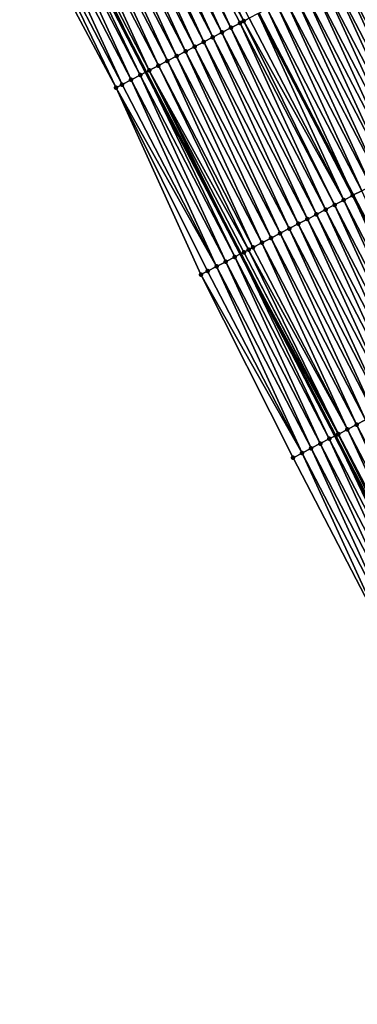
# Model space of a CAD drawing. Header units: feet. Extents: x 2007189 to 2022806, y 818621 to 837694.
# Tile 153 of 256: x 2012331 to 2012364, y 824883 to 824979. Entities that reach past the tile are written whole.
import ezdxf

# ---------------------------------------------------------------- set-up
doc = ezdxf.new("R2010")
doc.units = ezdxf.units.FT
doc.header["$MEASUREMENT"] = 0
for name, color, linetype, lineweight in [('EP_Travel Lane', 172, 'Continuous', 53), ('Road Shots', 141, 'Continuous', 100), ('Road X-Section', 40, 'Continuous', 13), ('STRIPING', 60, 'Continuous', 53)]:
    doc.layers.add(name, color=color, linetype=linetype, lineweight=lineweight)
doc.layers.add('I-77-MM17-21_SB-Surface-Border', color=7, linetype='Continuous')
doc.layers.add('I-77-MM17-21_SB-Surface-TIN', color=7, linetype='Continuous')

msp = doc.modelspace()

# ---------------------------------------------------------------- linework, layer by layer
at = {"layer": 'EP_Travel Lane'}
msp.add_polyline3d([(2012334.261146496, 824991.5414733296, 321.5461022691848), (2012343.499258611, 824973.8050532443, 321.2690840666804), (2012352.737434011, 824956.0685116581, 321.0022149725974), (2012361.975467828, 824938.3322418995, 320.7126199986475), (2012371.213659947, 824920.5956682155, 320.448443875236), (2012380.451794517, 824902.8592050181, 320.1750260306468), (2012389.689958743, 824885.1226848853, 319.9063696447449), (2012398.927849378, 824867.3866900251, 319.5937833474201), (2012408.184139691, 824849.6406150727, 319.2854879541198), (2012417.436144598, 824831.911855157, 318.9825831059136), (2012426.688218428, 824814.1829631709, 318.6900806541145), (2012435.940216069, 824796.4542171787, 318.3860806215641), (2012445.192345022, 824778.7252195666, 318.1018990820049)], dxfattribs=at)
at = {"layer": 'I-77-MM17-21_SB-Surface-Border', "color": 3, "linetype": 'Continuous', "lineweight": -3}
msp.add_polyline3d([(2012443.47409524, 824777.8294906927, 318.0422036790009), (2012432.803183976, 824794.8190728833, 318.2647023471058), (2012422.828160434, 824812.1709945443, 318.5379308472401), (2012413.227209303, 824829.7180996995, 318.8131136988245), (2012403.587134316, 824847.2443974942, 319.1124426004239), (2012394.816961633, 824865.2477509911, 319.4464707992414), (2012385.57902616, 824882.9838330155, 319.7517872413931), (2012376.340992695, 824900.7201031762, 320.0413678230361), (2012367.102823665, 824918.4566336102, 320.3091819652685), (2012357.864695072, 824936.1930864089, 320.5834864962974), (2012348.861973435, 824954.051945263, 320.871406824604), (2012340.578012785, 824972.2849102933, 321.1767294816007), (2012331.163907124, 824989.9297937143, 321.4451597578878)], dxfattribs=at)
at = {"layer": 'I-77-MM17-21_SB-Surface-TIN', "color": 128, "linetype": 'Continuous', "lineweight": -3}
for points in [[(2012353.050154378, 824978.7774751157, 321.4147586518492), (2012344.342631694, 824996.7901373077, 321.6995617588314), (2012343.455647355, 824996.3283377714, 321.686989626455)], [(2012353.050154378, 824978.7774751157, 321.4147586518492), (2012353.580748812, 824979.0537065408, 321.4234150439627), (2012344.342631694, 824996.7901373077, 321.6995617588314)], [(2012350.919703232, 824977.6684856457, 321.3708372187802), (2012342.568628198, 824995.8666050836, 321.6688269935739), (2012341.681628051, 824995.404835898, 321.6537166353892)], [(2012351.806704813, 824978.1302520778, 321.3861776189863), (2012343.455647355, 824996.3283377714, 321.686989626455), (2012342.568628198, 824995.8666050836, 321.6688269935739)], [(2012350.919703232, 824977.6684856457, 321.3708372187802), (2012351.806704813, 824978.1302520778, 321.3861776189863), (2012342.568628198, 824995.8666050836, 321.6688269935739)], [(2012351.806704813, 824978.1302520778, 321.3861776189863), (2012352.693744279, 824978.591945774, 321.407600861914), (2012343.455647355, 824996.3283377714, 321.686989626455)], [(2012352.693744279, 824978.591945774, 321.407600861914), (2012353.050154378, 824978.7774751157, 321.4147586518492), (2012343.455647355, 824996.3283377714, 321.686989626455)], [(2012349.145737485, 824976.7448809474, 321.3461638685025), (2012340.794648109, 824994.9430279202, 321.64185045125), (2012339.907682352, 824994.4811927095, 321.632261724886)], [(2012350.032726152, 824977.2066721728, 321.3594308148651), (2012341.681628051, 824995.404835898, 321.6537166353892), (2012340.794648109, 824994.9430279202, 321.64185045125)], [(2012349.145737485, 824976.7448809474, 321.3461638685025), (2012350.032726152, 824977.2066721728, 321.3594308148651), (2012340.794648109, 824994.9430279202, 321.64185045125)], [(2012350.032726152, 824977.2066721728, 321.3594308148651), (2012350.919703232, 824977.6684856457, 321.3708372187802), (2012341.681628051, 824995.404835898, 321.6537166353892)], [(2012347.371778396, 824975.8212634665, 321.3225594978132), (2012339.020704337, 824994.0193810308, 321.6207050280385), (2012338.133717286, 824993.5575867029, 321.6076973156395)], [(2012348.258750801, 824976.2830859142, 321.3332153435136), (2012339.907682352, 824994.4811927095, 321.632261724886), (2012339.020704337, 824994.0193810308, 321.6207050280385)], [(2012347.371778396, 824975.8212634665, 321.3225594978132), (2012348.258750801, 824976.2830859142, 321.3332153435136), (2012339.020704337, 824994.0193810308, 321.6207050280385)], [(2012348.258750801, 824976.2830859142, 321.3332153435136), (2012349.145737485, 824976.7448809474, 321.3461638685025), (2012339.907682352, 824994.4811927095, 321.632261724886)], [(2012345.597837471, 824974.8976111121, 321.3018715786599), (2012337.246733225, 824993.0957866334, 321.5951697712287), (2012336.359752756, 824992.6339796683, 321.5832188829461)], [(2012346.484807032, 824975.3594390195, 321.3120708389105), (2012338.133717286, 824993.5575867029, 321.6076973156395), (2012337.246733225, 824993.0957866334, 321.5951697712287)], [(2012345.597837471, 824974.8976111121, 321.3018715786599), (2012346.484807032, 824975.3594390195, 321.3120708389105), (2012337.246733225, 824993.0957866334, 321.5951697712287)], [(2012346.484807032, 824975.3594390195, 321.3120708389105), (2012347.371778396, 824975.8212634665, 321.3225594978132), (2012338.133717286, 824993.5575867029, 321.6076973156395)], [(2012334.58576174, 824991.7104234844, 321.5544878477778), (2012334.261146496, 824991.5414733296, 321.5461022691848), (2012343.499258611, 824973.8050532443, 321.2690840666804)], [(2012343.823874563, 824973.9740009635, 321.277654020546), (2012335.472785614, 824992.172147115, 321.5734079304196), (2012334.58576174, 824991.7104234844, 321.5544878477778)], [(2012343.823874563, 824973.9740009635, 321.277654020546), (2012334.58576174, 824991.7104234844, 321.5544878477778), (2012343.499258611, 824973.8050532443, 321.2690840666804)], [(2012344.710873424, 824974.4357726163, 321.2925578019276), (2012336.359752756, 824992.6339796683, 321.5832188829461), (2012335.472785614, 824992.172147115, 321.5734079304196)], [(2012343.823874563, 824973.9740009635, 321.277654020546), (2012344.710873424, 824974.4357726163, 321.2925578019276), (2012335.472785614, 824992.172147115, 321.5734079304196)], [(2012344.710873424, 824974.4357726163, 321.2925578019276), (2012345.597837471, 824974.8976111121, 321.3018715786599), (2012336.359752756, 824992.6339796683, 321.5832188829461)], [(2012341.162654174, 824972.589115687, 321.1970086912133), (2012332.811637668, 824990.7871227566, 321.5043932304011), (2012331.924526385, 824990.3255669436, 321.4714387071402)], [(2012342.049747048, 824973.0507068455, 321.2270070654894), (2012333.698712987, 824991.2487476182, 321.5315732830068), (2012332.811637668, 824990.7871227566, 321.5043932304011)], [(2012341.162654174, 824972.589115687, 321.1970086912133), (2012342.049747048, 824973.0507068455, 321.2270070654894), (2012332.811637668, 824990.7871227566, 321.5043932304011)], [(2012342.93682267, 824973.5123311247, 321.2542355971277), (2012334.261146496, 824991.5414733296, 321.5461022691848), (2012333.698712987, 824991.2487476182, 321.5315732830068)], [(2012342.049747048, 824973.0507068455, 321.2270070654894), (2012342.93682267, 824973.5123311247, 321.2542355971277), (2012333.698712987, 824991.2487476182, 321.5315732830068)], [(2012342.93682267, 824973.5123311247, 321.2542355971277), (2012343.499258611, 824973.8050532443, 321.2690840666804), (2012334.261146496, 824991.5414733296, 321.5461022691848)], [(2012340.578012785, 824972.2849102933, 321.1767294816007), (2012331.924526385, 824990.3255669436, 321.4714387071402), (2012331.163907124, 824989.9297937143, 321.4451597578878)], [(2012340.578012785, 824972.2849102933, 321.1767294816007), (2012341.162654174, 824972.589115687, 321.1970086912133), (2012331.924526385, 824990.3255669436, 321.4714387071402)], [(2012371.68872449, 824965.9352420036, 321.2754210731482), (2012363.337528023, 824984.1335945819, 321.5539167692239), (2012362.450515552, 824983.6718490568, 321.5368279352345)], [(2012372.575750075, 824966.3969623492, 321.2946159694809), (2012364.224538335, 824984.5953442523, 321.5706589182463), (2012363.337528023, 824984.1335945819, 321.5539167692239)], [(2012371.68872449, 824965.9352420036, 321.2754210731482), (2012372.575750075, 824966.3969623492, 321.2946159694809), (2012363.337528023, 824984.1335945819, 321.5539167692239)], [(2012369.914758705, 824965.0116373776, 321.250741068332), (2012361.563520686, 824983.2100697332, 321.5225656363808), (2012360.676548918, 824982.7482460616, 321.5120121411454)], [(2012370.801727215, 824965.4734673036, 321.2607718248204), (2012362.450515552, 824983.6718490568, 321.5368279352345), (2012361.563520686, 824983.2100697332, 321.5225656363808)], [(2012369.914758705, 824965.0116373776, 321.250741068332), (2012370.801727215, 824965.4734673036, 321.2607718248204), (2012361.563520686, 824983.2100697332, 321.5225656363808)], [(2012370.801727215, 824965.4734673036, 321.2607718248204), (2012371.68872449, 824965.9352420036, 321.2754210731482), (2012362.450515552, 824983.6718490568, 321.5368279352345)], [(2012368.140807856, 824964.0880040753, 321.2284592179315), (2012359.789593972, 824982.2863900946, 321.504159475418), (2012358.902625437, 824981.8245602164, 321.4941250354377)], [(2012369.027799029, 824964.5497904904, 321.242128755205), (2012360.676548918, 824982.7482460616, 321.5120121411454), (2012359.789593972, 824982.2863900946, 321.504159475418)], [(2012368.140807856, 824964.0880040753, 321.2284592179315), (2012369.027799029, 824964.5497904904, 321.242128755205), (2012359.789593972, 824982.2863900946, 321.504159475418)], [(2012369.027799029, 824964.5497904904, 321.242128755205), (2012369.914758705, 824965.0116373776, 321.250741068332), (2012360.676548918, 824982.7482460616, 321.5120121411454)], [(2012366.366857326, 824963.1643701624, 321.2062284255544), (2012358.01563796, 824981.3627667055, 321.4810492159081), (2012357.128668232, 824980.9009391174, 321.470823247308)], [(2012367.25383642, 824963.6261797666, 321.2179586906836), (2012358.902625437, 824981.8245602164, 321.4941250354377), (2012358.01563796, 824981.3627667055, 321.4810492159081)], [(2012366.366857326, 824963.1643701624, 321.2062284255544), (2012367.25383642, 824963.6261797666, 321.2179586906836), (2012358.01563796, 824981.3627667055, 321.4810492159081)], [(2012367.25383642, 824963.6261797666, 321.2179586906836), (2012368.140807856, 824964.0880040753, 321.2284592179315), (2012358.902625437, 824981.8245602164, 321.4941250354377)], [(2012364.592915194, 824962.2407201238, 321.1853462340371), (2012356.241696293, 824980.4391157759, 321.4602421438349), (2012355.354736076, 824979.9772699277, 321.4515432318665)], [(2012365.479876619, 824962.7025636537, 321.1942392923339), (2012357.128668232, 824980.9009391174, 321.470823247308), (2012356.241696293, 824980.4391157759, 321.4602421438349)], [(2012364.592915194, 824962.2407201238, 321.1853462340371), (2012365.479876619, 824962.7025636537, 321.1942392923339), (2012356.241696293, 824980.4391157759, 321.4602421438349)], [(2012365.479876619, 824962.7025636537, 321.1942392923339), (2012366.366857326, 824963.1643701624, 321.2062284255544), (2012357.128668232, 824980.9009391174, 321.470823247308)], [(2012362.818910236, 824961.3171907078, 321.1543764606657), (2012354.467738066, 824979.5154966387, 321.4367762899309), (2012353.580748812, 824979.0537065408, 321.4234150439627)], [(2012363.705912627, 824961.778955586, 321.1698470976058), (2012354.481796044, 824979.5228152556, 321.4370103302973), (2012354.467738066, 824979.5154966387, 321.4367762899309)], [(2012362.818910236, 824961.3171907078, 321.1543764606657), (2012363.705912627, 824961.778955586, 321.1698470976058), (2012354.467738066, 824979.5154966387, 321.4367762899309)], [(2012355.354736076, 824979.9772699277, 321.4515432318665), (2012354.481796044, 824979.5228152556, 321.4370103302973), (2012363.719970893, 824961.786274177, 321.1700927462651)], [(2012363.705912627, 824961.778955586, 321.1698470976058), (2012363.719970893, 824961.786274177, 321.1700927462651), (2012354.481796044, 824979.5228152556, 321.4370103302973)], [(2012364.592915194, 824962.2407201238, 321.1853462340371), (2012355.354736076, 824979.9772699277, 321.4515432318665), (2012363.719970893, 824961.786274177, 321.1700927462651)], [(2012361.044907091, 824960.3936578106, 321.123697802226), (2012352.693744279, 824978.591945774, 321.407600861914), (2012351.806704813, 824978.1302520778, 321.3861776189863)], [(2012361.93189623, 824960.8554481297, 321.1370408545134), (2012353.050154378, 824978.7774751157, 321.4147586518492), (2012352.693744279, 824978.591945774, 321.407600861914)], [(2012361.044907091, 824960.3936578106, 321.123697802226), (2012361.93189623, 824960.8554481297, 321.1370408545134), (2012352.693744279, 824978.591945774, 321.407600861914)], [(2012362.818910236, 824961.3171907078, 321.1543764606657), (2012353.580748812, 824979.0537065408, 321.4234150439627), (2012353.050154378, 824978.7774751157, 321.4147586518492)], [(2012361.93189623, 824960.8554481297, 321.1370408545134), (2012362.818910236, 824961.3171907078, 321.1543764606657), (2012353.050154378, 824978.7774751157, 321.4147586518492)], [(2012359.270934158, 824959.4700669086, 321.0978700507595), (2012350.919703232, 824977.6684856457, 321.3708372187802), (2012350.032726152, 824977.2066721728, 321.3594308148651)], [(2012360.157927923, 824959.9318483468, 321.1119558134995), (2012351.806704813, 824978.1302520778, 321.3861776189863), (2012350.919703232, 824977.6684856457, 321.3708372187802)], [(2012359.270934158, 824959.4700669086, 321.0978700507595), (2012360.157927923, 824959.9318483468, 321.1119558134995), (2012350.919703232, 824977.6684856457, 321.3708372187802)], [(2012360.157927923, 824959.9318483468, 321.1119558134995), (2012361.044907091, 824960.3936578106, 321.123697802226), (2012351.806704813, 824978.1302520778, 321.3861776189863)], [(2012357.496952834, 824958.5464921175, 321.0706949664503), (2012349.145737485, 824976.7448809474, 321.3461638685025), (2012348.258750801, 824976.2830859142, 321.3332153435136)], [(2012358.383955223, 824959.0082569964, 321.0861655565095), (2012350.032726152, 824977.2066721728, 321.3594308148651), (2012349.145737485, 824976.7448809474, 321.3461638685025)], [(2012357.496952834, 824958.5464921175, 321.0706949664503), (2012358.383955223, 824959.0082569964, 321.0861655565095), (2012349.145737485, 824976.7448809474, 321.3461638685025)], [(2012358.383955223, 824959.0082569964, 321.0861655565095), (2012359.270934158, 824959.4700669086, 321.0978700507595), (2012350.032726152, 824977.2066721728, 321.3594308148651)], [(2012355.722992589, 824957.6228768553, 321.0469044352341), (2012347.371778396, 824975.8212634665, 321.3225594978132), (2012346.484807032, 824975.3594390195, 321.3120708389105)], [(2012356.609979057, 824958.084672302, 321.0598186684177), (2012348.258750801, 824976.2830859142, 321.3332153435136), (2012347.371778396, 824975.8212634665, 321.3225594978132)], [(2012355.722992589, 824957.6228768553, 321.0469044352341), (2012356.609979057, 824958.084672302, 321.0598186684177), (2012347.371778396, 824975.8212634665, 321.3225594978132)], [(2012356.609979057, 824958.084672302, 321.0598186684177), (2012357.496952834, 824958.5464921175, 321.0706949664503), (2012348.258750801, 824976.2830859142, 321.3332153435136)], [(2012353.520951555, 824956.476286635, 321.0235568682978), (2012344.710873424, 824974.4357726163, 321.2925578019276), (2012343.823874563, 824973.9740009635, 321.277654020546)], [(2012353.949078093, 824956.6991737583, 321.0304594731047), (2012345.597837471, 824974.8976111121, 321.3018715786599), (2012344.710873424, 824974.4357726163, 321.2925578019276)], [(2012353.520951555, 824956.476286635, 321.0235568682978), (2012353.949078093, 824956.6991737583, 321.0304594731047), (2012344.710873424, 824974.4357726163, 321.2925578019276)], [(2012354.836025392, 824957.1610444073, 321.0370845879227), (2012346.484807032, 824975.3594390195, 321.3120708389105), (2012345.597837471, 824974.8976111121, 321.3018715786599)], [(2012353.949078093, 824956.6991737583, 321.0304594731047), (2012354.836025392, 824957.1610444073, 321.0370845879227), (2012345.597837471, 824974.8976111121, 321.3018715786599)], [(2012354.836025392, 824957.1610444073, 321.0370845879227), (2012355.722992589, 824957.6228768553, 321.0469044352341), (2012346.484807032, 824975.3594390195, 321.3120708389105)], [(2012351.28791228, 824955.3141837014, 320.9585759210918), (2012342.93682267, 824973.5123311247, 321.2542355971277), (2012342.049747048, 824973.0507068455, 321.2270070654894)], [(2012352.174990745, 824955.7758025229, 320.9862611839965), (2012343.499258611, 824973.8050532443, 321.2690840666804), (2012342.93682267, 824973.5123311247, 321.2542355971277)], [(2012351.28791228, 824955.3141837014, 320.9585759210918), (2012352.174990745, 824955.7758025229, 320.9862611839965), (2012342.93682267, 824973.5123311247, 321.2542355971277)], [(2012343.823874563, 824973.9740009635, 321.277654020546), (2012343.499258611, 824973.8050532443, 321.2690840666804), (2012352.737434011, 824956.0685116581, 321.0022149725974)], [(2012352.174990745, 824955.7758025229, 320.9862611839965), (2012352.737434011, 824956.0685116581, 321.0022149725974), (2012343.499258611, 824973.8050532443, 321.2690840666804)], [(2012353.062053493, 824956.2374515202, 321.0114228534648), (2012343.823874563, 824973.9740009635, 321.277654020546), (2012352.737434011, 824956.0685116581, 321.0022149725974)], [(2012353.062053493, 824956.2374515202, 321.0114228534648), (2012353.520951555, 824956.476286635, 321.0235568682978), (2012343.823874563, 824973.9740009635, 321.277654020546)], [(2012350.400785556, 824954.8526575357, 320.9231419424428), (2012341.162654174, 824972.589115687, 321.1970086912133), (2012340.578012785, 824972.2849102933, 321.1767294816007)], [(2012350.400785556, 824954.8526575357, 320.9231419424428), (2012342.049747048, 824973.0507068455, 321.2270070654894), (2012341.162654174, 824972.589115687, 321.1970086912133)], [(2012350.400785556, 824954.8526575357, 320.9231419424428), (2012351.28791228, 824955.3141837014, 320.9585759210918), (2012342.049747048, 824973.0507068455, 321.2270070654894)], [(2012348.861973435, 824954.051945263, 320.871406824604), (2012349.513673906, 824954.3911024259, 320.890128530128), (2012340.578012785, 824972.2849102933, 321.1767294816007)], [(2012349.513673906, 824954.3911024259, 320.890128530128), (2012350.400785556, 824954.8526575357, 320.9231419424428), (2012340.578012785, 824972.2849102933, 321.1767294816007)], [(2012364.592915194, 824962.2407201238, 321.1853462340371), (2012363.719970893, 824961.786274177, 321.1700927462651), (2012372.958230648, 824944.0495700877, 320.9168107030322)], [(2012371.170073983, 824943.1189009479, 320.8706273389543), (2012362.818910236, 824961.3171907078, 321.1543764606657), (2012361.93189623, 824960.8554481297, 321.1370408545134)], [(2012372.057136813, 824943.5805497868, 320.8958022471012), (2012363.705912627, 824961.778955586, 321.1698470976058), (2012362.818910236, 824961.3171907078, 321.1543764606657)], [(2012371.170073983, 824943.1189009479, 320.8706273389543), (2012372.057136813, 824943.5805497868, 320.8958022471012), (2012362.818910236, 824961.3171907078, 321.1543764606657)], [(2012372.944172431, 824944.042250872, 320.9166078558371), (2012363.719970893, 824961.786274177, 321.1700927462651), (2012363.705912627, 824961.778955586, 321.1698470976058)], [(2012372.057136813, 824943.5805497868, 320.8958022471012), (2012372.944172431, 824944.042250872, 320.9166078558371), (2012363.705912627, 824961.778955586, 321.1698470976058)], [(2012372.944172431, 824944.042250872, 320.9166078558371), (2012372.958230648, 824944.0495700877, 320.9168107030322), (2012363.719970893, 824961.786274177, 321.1700927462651)], [(2012369.396080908, 824942.1953487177, 320.8415654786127), (2012361.044907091, 824960.3936578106, 321.123697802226), (2012360.157927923, 824959.9318483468, 321.1119558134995)], [(2012370.283079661, 824942.6571205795, 320.8564521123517), (2012361.93189623, 824960.8554481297, 321.1370408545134), (2012361.044907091, 824960.3936578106, 321.123697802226)], [(2012369.396080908, 824942.1953487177, 320.8415654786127), (2012370.283079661, 824942.6571205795, 320.8564521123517), (2012361.044907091, 824960.3936578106, 321.123697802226)], [(2012370.283079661, 824942.6571205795, 320.8564521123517), (2012371.170073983, 824943.1189009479, 320.8706273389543), (2012361.93189623, 824960.8554481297, 321.1370408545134)], [(2012367.622089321, 824941.2717936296, 320.8127426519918), (2012359.270934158, 824959.4700669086, 321.0978700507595), (2012358.383955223, 824959.0082569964, 321.0861655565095)], [(2012368.509085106, 824941.7335711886, 320.8271528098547), (2012360.157927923, 824959.9318483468, 321.1119558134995), (2012359.270934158, 824959.4700669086, 321.0978700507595)], [(2012367.622089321, 824941.2717936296, 320.8127426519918), (2012368.509085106, 824941.7335711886, 320.8271528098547), (2012359.270934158, 824959.4700669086, 321.0978700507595)], [(2012368.509085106, 824941.7335711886, 320.8271528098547), (2012369.396080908, 824942.1953487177, 320.8415654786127), (2012360.157927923, 824959.9318483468, 321.1119558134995)], [(2012365.848107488, 824940.3482198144, 320.7854859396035), (2012357.496952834, 824958.5464921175, 321.0706949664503), (2012356.609979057, 824958.084672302, 321.0598186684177)], [(2012366.73510171, 824940.8100003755, 320.7996450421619), (2012358.383955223, 824959.0082569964, 321.0861655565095), (2012357.496952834, 824958.5464921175, 321.0706949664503)], [(2012365.848107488, 824940.3482198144, 320.7854859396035), (2012366.73510171, 824940.8100003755, 320.7996450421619), (2012357.496952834, 824958.5464921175, 321.0706949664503)], [(2012366.73510171, 824940.8100003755, 320.7996450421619), (2012367.622089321, 824941.2717936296, 320.8127426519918), (2012358.383955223, 824959.0082569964, 321.0861655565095)], [(2012363.18713697, 824938.9628548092, 320.7449590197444), (2012354.836025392, 824957.1610444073, 321.0370845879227), (2012353.949078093, 824956.6991737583, 321.0304594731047)], [(2012364.074127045, 824939.4246433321, 320.7584522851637), (2012355.722992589, 824957.6228768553, 321.0469044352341), (2012354.836025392, 824957.1610444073, 321.0370845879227)], [(2012363.18713697, 824938.9628548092, 320.7449590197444), (2012364.074127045, 824939.4246433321, 320.7584522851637), (2012354.836025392, 824957.1610444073, 321.0370845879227)], [(2012364.961109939, 824939.8864456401, 320.7707927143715), (2012356.609979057, 824958.084672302, 321.0598186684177), (2012355.722992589, 824957.6228768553, 321.0469044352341)], [(2012364.074127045, 824939.4246433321, 320.7584522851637), (2012364.961109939, 824939.8864456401, 320.7707927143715), (2012355.722992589, 824957.6228768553, 321.0469044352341)], [(2012364.961109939, 824939.8864456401, 320.7707927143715), (2012365.848107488, 824940.3482198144, 320.7854859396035), (2012356.609979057, 824958.084672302, 321.0598186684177)], [(2012362.271944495, 824938.4864660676, 320.725600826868), (2012353.062053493, 824956.2374515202, 321.0114228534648), (2012352.737434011, 824956.0685116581, 321.0022149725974)], [(2012362.300116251, 824938.5011251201, 320.7265455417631), (2012353.520951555, 824956.476286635, 321.0235568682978), (2012353.062053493, 824956.2374515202, 321.0114228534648)], [(2012362.271944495, 824938.4864660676, 320.725600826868), (2012362.300116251, 824938.5011251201, 320.7265455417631), (2012353.062053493, 824956.2374515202, 321.0114228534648)], [(2012363.18713697, 824938.9628548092, 320.7449590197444), (2012353.949078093, 824956.6991737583, 321.0304594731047), (2012353.520951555, 824956.476286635, 321.0235568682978)], [(2012362.300116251, 824938.5011251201, 320.7265455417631), (2012363.18713697, 824938.9628548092, 320.7449590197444), (2012353.520951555, 824956.476286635, 321.0235568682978)], [(2012359.638761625, 824937.1164975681, 320.6243460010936), (2012351.28791228, 824955.3141837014, 320.9585759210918), (2012350.400785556, 824954.8526575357, 320.9231419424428)], [(2012360.525920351, 824937.5779622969, 320.6649179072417), (2012352.174990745, 824955.7758025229, 320.9862611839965), (2012351.28791228, 824955.3141837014, 320.9585759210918)], [(2012359.638761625, 824937.1164975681, 320.6243460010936), (2012360.525920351, 824937.5779622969, 320.6649179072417), (2012351.28791228, 824955.3141837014, 320.9585759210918)], [(2012361.412970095, 824938.0396362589, 320.6879917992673), (2012352.737434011, 824956.0685116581, 321.0022149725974), (2012352.174990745, 824955.7758025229, 320.9862611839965)], [(2012360.525920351, 824937.5779622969, 320.6649179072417), (2012361.412970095, 824938.0396362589, 320.6879917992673), (2012352.174990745, 824955.7758025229, 320.9862611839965)], [(2012361.412970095, 824938.0396362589, 320.6879917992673), (2012361.975467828, 824938.3322418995, 320.7126199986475), (2012352.737434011, 824956.0685116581, 321.0022149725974)], [(2012362.271944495, 824938.4864660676, 320.725600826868), (2012352.737434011, 824956.0685116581, 321.0022149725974), (2012361.975467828, 824938.3322418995, 320.7126199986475)], [(2012358.751710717, 824936.6548258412, 320.6010851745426), (2012349.513673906, 824954.3911024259, 320.890128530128), (2012348.861973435, 824954.051945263, 320.871406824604)], [(2012358.751710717, 824936.6548258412, 320.6010851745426), (2012350.400785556, 824954.8526575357, 320.9231419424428), (2012349.513673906, 824954.3911024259, 320.890128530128)], [(2012358.751710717, 824936.6548258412, 320.6010851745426), (2012359.638761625, 824937.1164975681, 320.6243460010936), (2012350.400785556, 824954.8526575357, 320.9231419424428)], [(2012357.864695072, 824936.1930864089, 320.5834864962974), (2012358.751710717, 824936.6548258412, 320.6010851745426), (2012348.861973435, 824954.051945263, 320.871406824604)], [(2012373.312270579, 824921.6881618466, 320.4865462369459), (2012364.961109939, 824939.8864456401, 320.7707927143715), (2012364.074127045, 824939.4246433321, 320.7584522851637)], [(2012371.586384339, 824920.7895807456, 320.4631142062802), (2012363.18713697, 824938.9628548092, 320.7449590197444), (2012362.300116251, 824938.5011251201, 320.7265455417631)], [(2012372.425297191, 824921.2263412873, 320.4757322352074), (2012364.074127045, 824939.4246433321, 320.7584522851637), (2012363.18713697, 824938.9628548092, 320.7449590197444)], [(2012371.586384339, 824920.7895807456, 320.4631142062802), (2012372.425297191, 824921.2263412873, 320.4757322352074), (2012363.18713697, 824938.9628548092, 320.7449590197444)], [(2012372.425297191, 824921.2263412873, 320.4757322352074), (2012373.312270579, 824921.6881618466, 320.4865462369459), (2012364.074127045, 824939.4246433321, 320.7584522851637)], [(2012369.764076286, 824919.8414570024, 320.3950033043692), (2012361.412970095, 824938.0396362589, 320.6879917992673), (2012360.525920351, 824937.5779622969, 320.6649179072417)], [(2012370.651173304, 824920.3030402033, 320.4256673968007), (2012361.975467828, 824938.3322418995, 320.7126199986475), (2012361.412970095, 824938.0396362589, 320.6879917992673)], [(2012369.764076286, 824919.8414570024, 320.3950033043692), (2012370.651173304, 824920.3030402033, 320.4256673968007), (2012361.412970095, 824938.0396362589, 320.6879917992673)], [(2012362.271944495, 824938.4864660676, 320.725600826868), (2012361.975467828, 824938.3322418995, 320.7126199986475), (2012371.213659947, 824920.5956682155, 320.448443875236)], [(2012370.651173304, 824920.3030402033, 320.4256673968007), (2012371.213659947, 824920.5956682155, 320.448443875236), (2012361.975467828, 824938.3322418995, 320.7126199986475)], [(2012371.53830307, 824920.7645605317, 320.4615894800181), (2012362.300116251, 824938.5011251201, 320.7265455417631), (2012362.271944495, 824938.4864660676, 320.725600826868)], [(2012371.53830307, 824920.7645605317, 320.4615894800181), (2012362.271944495, 824938.4864660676, 320.725600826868), (2012371.213659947, 824920.5956682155, 320.448443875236)], [(2012371.53830307, 824920.7645605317, 320.4615894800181), (2012371.586384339, 824920.7895807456, 320.4631142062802), (2012362.300116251, 824938.5011251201, 320.7265455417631)], [(2012367.989864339, 824918.9183249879, 320.33079932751), (2012359.638761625, 824937.1164975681, 320.6243460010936), (2012358.751710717, 824936.6548258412, 320.6010851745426)], [(2012368.876930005, 824919.3799683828, 320.3564294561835), (2012360.525920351, 824937.5779622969, 320.6649179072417), (2012359.638761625, 824937.1164975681, 320.6243460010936)], [(2012367.989864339, 824918.9183249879, 320.33079932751), (2012368.876930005, 824919.3799683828, 320.3564294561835), (2012359.638761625, 824937.1164975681, 320.6243460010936)], [(2012368.876930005, 824919.3799683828, 320.3564294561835), (2012369.764076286, 824919.8414570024, 320.3950033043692), (2012360.525920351, 824937.5779622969, 320.6649179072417)], [(2012367.102823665, 824918.4566336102, 320.3091819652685), (2012358.751710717, 824936.6548258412, 320.6010851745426), (2012357.864695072, 824936.1930864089, 320.5834864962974)], [(2012367.102823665, 824918.4566336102, 320.3091819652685), (2012367.989864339, 824918.9183249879, 320.33079932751), (2012358.751710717, 824936.6548258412, 320.6010851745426)]]:
    msp.add_3dface(points, dxfattribs=at)
at = {"layer": 'Road Shots', "lineweight": 100}
for p in [(2012352.693744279, 824978.591945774, 321.407600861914), (2012353.050154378, 824978.7774751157, 321.4147586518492), (2012350.919703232, 824977.6684856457, 321.3708372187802), (2012351.806704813, 824978.1302520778, 321.3861776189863), (2012349.145737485, 824976.7448809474, 321.3461638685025), (2012350.032726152, 824977.2066721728, 321.3594308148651), (2012347.371778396, 824975.8212634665, 321.3225594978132), (2012348.258750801, 824976.2830859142, 321.3332153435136), (2012344.710873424, 824974.4357726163, 321.2925578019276), (2012345.597837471, 824974.8976111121, 321.3018715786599), (2012346.484807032, 824975.3594390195, 321.3120708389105), (2012342.93682267, 824973.5123311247, 321.2542355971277), (2012343.823874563, 824973.9740009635, 321.277654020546), (2012341.162654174, 824972.589115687, 321.1970086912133), (2012342.049747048, 824973.0507068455, 321.2270070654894), (2012340.578012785, 824972.2849102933, 321.1767294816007), (2012362.818910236, 824961.3171907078, 321.1543764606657), (2012363.705912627, 824961.778955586, 321.1698470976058), (2012361.044907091, 824960.3936578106, 321.123697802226), (2012361.93189623, 824960.8554481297, 321.1370408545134), (2012359.270934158, 824959.4700669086, 321.0978700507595), (2012360.157927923, 824959.9318483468, 321.1119558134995), (2012357.496952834, 824958.5464921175, 321.0706949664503), (2012358.383955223, 824959.0082569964, 321.0861655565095), (2012354.836025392, 824957.1610444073, 321.0370845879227), (2012355.722992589, 824957.6228768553, 321.0469044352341), (2012356.609979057, 824958.084672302, 321.0598186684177), (2012353.062053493, 824956.2374515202, 321.0114228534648), (2012353.520951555, 824956.476286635, 321.0235568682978), (2012353.949078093, 824956.6991737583, 321.0304594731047), (2012351.28791228, 824955.3141837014, 320.9585759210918), (2012352.174990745, 824955.7758025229, 320.9862611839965), (2012349.513673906, 824954.3911024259, 320.890128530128), (2012350.400785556, 824954.8526575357, 320.9231419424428), (2012348.861973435, 824954.051945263, 320.871406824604), (2012363.18713697, 824938.9628548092, 320.7449590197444), (2012364.074127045, 824939.4246433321, 320.7584522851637), (2012361.412970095, 824938.0396362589, 320.6879917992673), (2012362.271944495, 824938.4864660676, 320.725600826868), (2012362.300116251, 824938.5011251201, 320.7265455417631), (2012359.638761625, 824937.1164975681, 320.6243460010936), (2012360.525920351, 824937.5779622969, 320.6649179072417), (2012357.864695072, 824936.1930864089, 320.5834864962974), (2012358.751710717, 824936.6548258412, 320.6010851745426)]:
    msp.add_point(p, dxfattribs=at)
at = {"layer": 'Road X-Section', "extrusion": (-0.4619078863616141, 0.8868254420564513, 0.01348109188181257), "elevation": -197905.2419667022, "flags": 128}
msp.add_lwpolyline([(-2165898.505959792, 2989.731468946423), (-2165897.505959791, 2989.776296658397), (-2165896.505959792, 2989.817566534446), (-2165895.505959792, 2989.86222795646), (-2165894.505959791, 2989.905154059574), (-2165893.505959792, 2989.94085097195), (-2165892.505959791, 2989.963778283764), (-2165892.376719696, 2989.964094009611), (-2165891.505959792, 2989.958893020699), (-2165890.505959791, 2989.955740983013), (-2165890.489862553, 2989.95565344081), (-2165889.505959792, 2989.946162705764), (-2165888.505959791, 2989.933019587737), (-2165887.505959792, 2989.919093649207), (-2165886.505959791, 2989.903966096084), (-2165885.505959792, 2989.896123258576), (-2165884.505959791, 2989.884486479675), (-2165883.505959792, 2989.869832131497), (-2165882.505959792, 2989.855067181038), (-2165881.505959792, 2989.842905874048), (-2165880.505959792, 2989.834169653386), (-2165879.505959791, 2989.821106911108), (-2165878.505959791, 2989.804363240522), (-2165877.505959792, 2989.78727285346), (-2165876.505959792, 2989.773009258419), (-2165875.505959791, 2989.762454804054), (-2165874.505959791, 2989.75460142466), (-2165873.505959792, 2989.744566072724), (-2165872.505959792, 2989.731489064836), (-2165871.505959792, 2989.721262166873), (-2165870.505959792, 2989.710680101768), (-2165869.505959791, 2989.701980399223), (-2165868.505959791, 2989.68721211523), (-2165867.505959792, 2989.673849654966), (-2165866.907767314, 2989.665192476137), (-2165866.505959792, 2989.658034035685), (-2165865.505959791, 2989.636608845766), (-2165864.505959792, 2989.621267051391), (-2165863.505959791, 2989.609859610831), (-2165862.505959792, 2989.596591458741), (-2165861.505959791, 2989.583641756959), (-2165860.505959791, 2989.572984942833), (-2165859.505959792, 2989.562495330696), (-2165858.505959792, 2989.552295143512), (-2165857.505959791, 2989.542980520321), (-2165856.505959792, 2989.52807538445), (-2165855.505959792, 2989.504654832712), (-2165854.505959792, 2989.477423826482), (-2165853.505959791, 2989.447422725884), (-2165852.846910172, 2989.427141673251)], dxfattribs=at)
at = {"layer": 'Road X-Section', "extrusion": (-0.4619078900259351, 0.8868254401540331, 0.01348109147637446), "elevation": -197925.2509102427, "flags": 128}
msp.add_lwpolyline([(-2165898.505142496, 2989.764124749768), (-2165897.505142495, 2989.808669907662), (-2165896.505142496, 2989.846621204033), (-2165895.505142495, 2989.890020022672), (-2165894.505142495, 2989.926830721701), (-2165893.505142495, 2989.960655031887), (-2165892.505142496, 2989.995934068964), (-2165892.08980514, 2989.997754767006), (-2165891.505142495, 2989.996647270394), (-2165891.353709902, 2989.995787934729), (-2165890.505142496, 2989.983166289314), (-2165889.505142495, 2989.96729790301), (-2165888.505142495, 2989.951500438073), (-2165887.505142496, 2989.937294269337), (-2165886.505142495, 2989.924818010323), (-2165885.505142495, 2989.916603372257), (-2165884.505142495, 2989.902503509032), (-2165883.505142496, 2989.88711794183), (-2165882.505142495, 2989.872807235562), (-2165881.505142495, 2989.858030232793), (-2165880.505142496, 2989.843604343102), (-2165879.505142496, 2989.829564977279), (-2165878.505142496, 2989.814725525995), (-2165877.505142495, 2989.795528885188), (-2165876.505142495, 2989.780878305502), (-2165875.505142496, 2989.770846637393), (-2165874.505142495, 2989.762233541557), (-2165873.505142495, 2989.748562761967), (-2165872.505142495, 2989.738061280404), (-2165871.505142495, 2989.726329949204), (-2165870.505142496, 2989.714339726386), (-2165869.505142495, 2989.705445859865), (-2165868.505142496, 2989.689945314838), (-2165867.505142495, 2989.674473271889), (-2165866.505142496, 2989.657136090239), (-2165865.505142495, 2989.643791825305), (-2165864.505142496, 2989.632048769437), (-2165863.505142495, 2989.617961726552), (-2165862.505142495, 2989.60625616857), (-2165861.505142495, 2989.590784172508), (-2165860.505142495, 2989.579906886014), (-2165859.505142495, 2989.566991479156), (-2165858.505142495, 2989.557170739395), (-2165857.505142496, 2989.550545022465), (-2165857.022471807, 2989.543641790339), (-2165856.505142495, 2989.531506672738), (-2165855.505142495, 2989.506342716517), (-2165854.505142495, 2989.478654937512), (-2165853.505142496, 2989.443217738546), (-2165852.505142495, 2989.410201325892), (-2165851.770471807, 2989.391477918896)], dxfattribs=at)
at = {"layer": 'Road X-Section', "extrusion": (-0.4619078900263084, 0.8868254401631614, 0.01348109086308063), "elevation": -197945.2509036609, "flags": 128}
msp.add_lwpolyline([(-2165898.505143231, 2989.847698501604), (-2165897.505143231, 2989.889523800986), (-2165896.505143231, 2989.929423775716), (-2165895.505143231, 2989.970286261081), (-2165894.505143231, 2990.010884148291), (-2165893.505143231, 2990.029813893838), (-2165892.505143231, 2990.067145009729), (-2165892.490338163, 2990.067207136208), (-2165891.505143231, 2990.061185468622), (-2165891.191671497, 2990.059043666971), (-2165890.505143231, 2990.048045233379), (-2165889.505143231, 2990.032792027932), (-2165888.505143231, 2990.011548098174), (-2165887.505143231, 2989.998525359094), (-2165886.505143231, 2989.982753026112), (-2165885.505143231, 2989.969029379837), (-2165884.505143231, 2989.950000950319), (-2165883.505143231, 2989.933898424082), (-2165882.505143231, 2989.917035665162), (-2165881.50514323, 2989.902298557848), (-2165880.505143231, 2989.883782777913), (-2165879.505143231, 2989.868851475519), (-2165878.505143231, 2989.846993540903), (-2165877.505143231, 2989.824212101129), (-2165876.505143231, 2989.805985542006), (-2165875.505143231, 2989.791384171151), (-2165874.50514323, 2989.780987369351), (-2165873.505143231, 2989.766141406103), (-2165872.505143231, 2989.747595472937), (-2165871.50514323, 2989.735381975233), (-2165870.505143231, 2989.727642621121), (-2165869.505143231, 2989.719007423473), (-2165868.505143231, 2989.706207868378), (-2165867.505143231, 2989.685400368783), (-2165866.505143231, 2989.660223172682), (-2165865.505143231, 2989.646046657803), (-2165864.505143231, 2989.631158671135), (-2165863.505143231, 2989.616744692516), (-2165862.505143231, 2989.602333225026), (-2165861.505143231, 2989.589234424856), (-2165860.505143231, 2989.575074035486), (-2165859.505143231, 2989.560379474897), (-2165858.50514323, 2989.548037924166), (-2165857.505143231, 2989.534543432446), (-2165856.505143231, 2989.516128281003), (-2165856.473385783, 2989.515183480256), (-2165855.505143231, 2989.477571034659), (-2165854.505143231, 2989.454495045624), (-2165853.505143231, 2989.413919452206), (-2165852.505143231, 2989.390656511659), (-2165851.505143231, 2989.373056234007)], dxfattribs=at)
at = {"layer": 'STRIPING'}
msp.add_polyline3d([(2012354.481796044, 824979.5228152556, 321.4370103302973), (2012363.719970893, 824961.786274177, 321.1700927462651), (2012372.958230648, 824944.0495700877, 320.9168107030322), (2012382.196327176, 824926.3131793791, 320.6373216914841), (2012391.434446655, 824908.5767446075, 320.3615168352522), (2012400.672540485, 824890.8403590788, 320.0815938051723), (2012409.910600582, 824873.104038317, 319.7962536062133), (2012419.162426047, 824855.3664758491, 319.4906555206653), (2012428.414509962, 824837.6375645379, 319.199677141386), (2012437.666545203, 824819.9087464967, 318.9013504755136), (2012446.918614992, 824802.1798622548, 318.6082404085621), (2012456.170767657, 824784.4508192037, 318.3276392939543)], dxfattribs=at)

doc.saveas('drawing.dxf')
